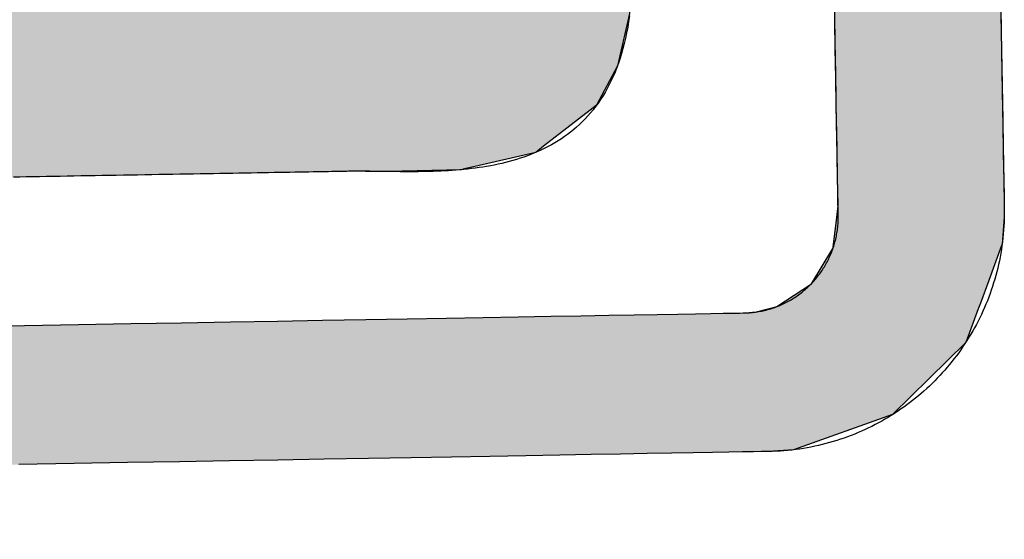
# Model space of a CAD drawing. Extents: x 1073 to 6773, y 6141 to 11466.
# Tile 27 of 53: x 3545 to 3637, y 8144 to 8193. Entities that reach past the tile are written whole.
import ezdxf

# ---------------------------------------------------------------- set-up
doc = ezdxf.new("R2010")
doc.units = 0
doc.layers.get('0').update_dxf_attribs({"linetype": 'CONTINUOUS'})
doc.layers.add('LOGO', color=7, linetype='CONTINUOUS')

# ---------------------------------------------------------------- blocks, each defined once
blk = doc.blocks.new('*U33')
at = {"layer": 'LOGO', "color": 8, "linetype": 'CONTINUOUS'}
for p, q in [((72.457, 17.358), (72.457, 19.153)), ((74.706, 19.153), (74.706, 17.358)), ((72.457, 17.262), (72.457, 17.358)), ((74.706, 17.358), (74.706, 17.262)), ((72.457, 16.671), (72.457, 17.262)), ((74.706, 17.262), (74.706, 16.671)), ((72.457, 16.62), (72.457, 16.671)), ((74.706, 16.671), (74.706, 16.62)), ((72.457, 16.247), (72.457, 16.62)), ((74.706, 16.62), (74.706, 16.247)), ((72.431, 16.046), (72.457, 16.238)), ((72.457, 16.238), (72.457, 16.247)), ((74.706, 16.238), (74.704, 16.046)), ((74.706, 16.247), (74.706, 16.238)), ((72.381, 15.678), (72.431, 16.046)), ((74.704, 16.046), (74.669, 15.678)), ((72.078, 15.19), (72.379, 15.661)), ((72.379, 15.661), (72.381, 15.678)), ((74.662, 15.661), (74.478, 15.19)), ((74.669, 15.678), (74.662, 15.661)), ((71.607, 14.889), (72.078, 15.19)), ((74.478, 15.19), (74.36, 14.889)), ((71.013, 14.811), (71.178, 14.811)), ((71.178, 14.811), (71.326, 14.821)), ((71.326, 14.821), (71.607, 14.889)), ((74.329, 14.811), (74.153, 14.36)), ((74.334, 14.821), (74.329, 14.811)), ((74.329, 14.811), (74.329, 14.811)), ((74.36, 14.889), (74.334, 14.821)), ((74.153, 14.36), (73.146, 13.4)), ((73.146, 13.4), (71.797, 12.948)), ((71.797, 12.948), (71.454, 12.931))]:
    blk.add_line(p, q, dxfattribs=at)
at = {"layer": 'LOGO', "color": 8, "linetype": 'CONTINUOUS', "extrusion": (0, 0, -1)}
for points in [[(-72.457, 19.153), (-74.706, 17.358), (-72.457, 17.358)], [(-72.457, 19.153), (-74.706, 19.153), (-74.706, 17.358)], [(-72.457, 17.358), (-74.706, 17.262), (-72.457, 17.262)], [(-72.457, 17.358), (-74.706, 17.358), (-74.706, 17.262)], [(-72.457, 17.262), (-74.706, 16.671), (-72.457, 16.671)], [(-72.457, 17.262), (-74.706, 17.262), (-74.706, 16.671)], [(-72.457, 16.671), (-74.706, 16.62), (-72.457, 16.62)], [(-72.457, 16.671), (-74.706, 16.671), (-74.706, 16.62)], [(-72.457, 16.62), (-74.706, 16.247), (-72.457, 16.247)], [(-72.457, 16.62), (-74.706, 16.62), (-74.706, 16.247)], [(-72.457, 16.238), (-74.704, 16.046), (-72.431, 16.046)], [(-72.457, 16.247), (-74.706, 16.238), (-72.457, 16.238)], [(-72.457, 16.247), (-74.706, 16.247), (-74.706, 16.238)], [(-72.457, 16.238), (-74.706, 16.238), (-74.704, 16.046)], [(-72.431, 16.046), (-74.669, 15.678), (-72.381, 15.678)], [(-72.431, 16.046), (-74.704, 16.046), (-74.669, 15.678)], [(-72.379, 15.661), (-74.478, 15.19), (-72.078, 15.19)], [(-72.381, 15.678), (-74.662, 15.661), (-72.379, 15.661)], [(-72.379, 15.661), (-74.662, 15.661), (-74.478, 15.19)], [(-72.381, 15.678), (-74.669, 15.678), (-74.662, 15.661)], [(-72.078, 15.19), (-74.36, 14.889), (-71.607, 14.889)], [(-72.078, 15.19), (-74.478, 15.19), (-74.36, 14.889)], [(-0.488, 14.811), (-74.153, 14.36), (-0.664, 14.36)], [(-0.488, 14.811), (-74.329, 14.811), (-74.153, 14.36)], [(-71.178, 14.811), (-74.329, 14.811), (-71.013, 14.811)], [(-71.326, 14.821), (-74.329, 14.811), (-71.178, 14.811)], [(-71.178, 14.811), (-74.329, 14.811), (-74.329, 14.811)], [(-71.607, 14.889), (-74.334, 14.821), (-71.326, 14.821)], [(-71.326, 14.821), (-74.334, 14.821), (-74.329, 14.811)], [(-71.607, 14.889), (-74.36, 14.889), (-74.334, 14.821)], [(-0.664, 14.36), (-73.146, 13.4), (-1.671, 13.4)], [(-0.664, 14.36), (-74.153, 14.36), (-73.146, 13.4)], [(-1.671, 13.4), (-71.797, 12.948), (-3.02, 12.948)], [(-1.671, 13.4), (-73.146, 13.4), (-71.797, 12.948)], [(-3.02, 12.948), (-71.454, 12.931), (-3.364, 12.931)], [(-3.02, 12.948), (-71.797, 12.948), (-71.454, 12.931)]]:
    blk.add_solid(points, dxfattribs=at)
blk = doc.blocks.new('*U37')
at = {"layer": 'LOGO', "color": 8, "linetype": 'CONTINUOUS'}
for p, q in [((64.133, 27.297), (64.387, 27.334)), ((64.387, 27.334), (64.463, 27.335)), ((70.189, 27.335), (70.19, 27.334)), ((70.19, 27.334), (70.311, 27.297)), ((62.695, 26.839), (63.456, 27.197)), ((63.456, 27.197), (64.133, 27.297)), ((70.311, 27.297), (70.311, 27.197)), ((70.311, 27.197), (70.311, 26.839)), ((62.06, 26.235), (62.666, 26.825)), ((62.666, 26.825), (62.695, 26.839)), ((70.311, 26.839), (70.311, 26.825)), ((70.311, 26.825), (70.311, 26.235)), ((61.95, 26.002), (62.06, 26.235)), ((70.311, 26.235), (70.311, 26.002)), ((61.684, 25.443), (61.95, 26.002)), ((70.311, 26.002), (70.306, 25.443)), ((61.65, 25.116), (61.684, 25.443)), ((70.306, 25.443), (70.303, 25.116)), ((61.622, 24.852), (61.646, 25.08)), ((61.646, 25.08), (61.649, 25.106)), ((61.649, 25.106), (61.65, 25.116)), ((67.295, 25.106), (67.267, 25.08)), ((67.267, 25.08), (67.276, 24.852)), ((67.502, 25.116), (67.295, 25.106)), ((61.593, 24.568), (61.622, 24.852)), ((67.276, 24.852), (67.427, 24.568)), ((61.584, 24.478), (61.593, 24.568)), ((67.427, 24.568), (67.474, 24.478)), ((61.69, 24.09), (61.584, 24.478)), ((67.474, 24.478), (67.68, 24.09)), ((61.887, 23.37), (61.69, 24.09)), ((67.68, 24.09), (68.054, 23.37)), ((62.185, 22.759), (61.887, 23.37)), ((68.054, 23.37), (68.372, 22.759)), ((62.485, 22.141), (62.185, 22.759)), ((68.372, 22.759), (68.674, 22.141)), ((62.968, 21.268), (62.485, 22.141)), ((68.674, 22.141), (69.102, 21.268)), ((63.151, 20.937), (62.968, 21.268)), ((69.102, 21.268), (69.24, 20.937)), ((63.6, 20.028), (63.151, 20.937)), ((69.24, 20.937), (69.621, 20.028)), ((63.662, 19.902), (63.6, 20.028)), ((69.621, 20.028), (69.653, 19.902)), ((63.746, 19.63), (63.662, 19.902)), ((69.653, 19.902), (69.724, 19.63)), ((63.789, 19.493), (63.746, 19.63)), ((69.724, 19.63), (69.716, 19.493)), ((63.808, 19.285), (63.789, 19.493)), ((69.716, 19.493), (69.705, 19.285)), ((63.706, 19.144), (63.809, 19.211)), ((63.809, 19.211), (63.808, 19.285)), ((69.701, 19.211), (69.697, 19.144)), ((69.705, 19.285), (69.701, 19.211)), ((59.591, 18.938), (59.598, 19.144)), ((69.697, 19.144), (69.686, 18.938)), ((59.591, 18.889), (59.591, 18.938)), ((69.686, 18.938), (69.683, 18.889)), ((59.591, 18.459), (59.591, 18.889)), ((69.683, 18.889), (69.575, 18.459)), ((59.591, 18.184), (59.591, 18.459)), ((69.575, 18.459), (69.506, 18.184)), ((59.591, 17.656), (59.591, 18.184)), ((69.506, 18.184), (69.214, 17.656)), ((59.591, 17.591), (59.591, 17.656)), ((59.591, 17.112), (59.591, 17.591)), ((69.127, 17.591), (68.488, 17.112)), ((69.214, 17.656), (69.127, 17.591)), ((59.591, 17.032), (59.591, 17.112)), ((68.488, 17.112), (68.382, 17.032)), ((59.591, 16.841), (59.591, 17.032)), ((68.382, 17.032), (67.493, 16.841)), ((59.747, 16.82), (59.591, 16.841)), ((65.932, 16.819), (65.745, 16.82)), ((66.073, 16.815), (65.932, 16.819)), ((66.371, 16.807), (66.073, 16.815)), ((67.372, 16.815), (66.371, 16.807)), ((67.39, 16.819), (67.372, 16.815)), ((67.391, 16.82), (67.39, 16.819)), ((67.493, 16.841), (67.391, 16.82))]:
    blk.add_line(p, q, dxfattribs=at)
at = {"layer": 'LOGO', "color": 8, "linetype": 'CONTINUOUS', "extrusion": (0, 0, -1)}
for points in [[(-64.387, 27.334), (-70.311, 27.297), (-64.133, 27.297)], [(-64.463, 27.335), (-70.19, 27.334), (-64.387, 27.334)], [(-64.387, 27.334), (-70.19, 27.334), (-70.311, 27.297)], [(-64.463, 27.335), (-70.189, 27.335), (-70.19, 27.334)], [(-63.456, 27.197), (-70.311, 26.839), (-62.695, 26.839)], [(-64.133, 27.297), (-70.311, 27.197), (-63.456, 27.197)], [(-63.456, 27.197), (-70.311, 27.197), (-70.311, 26.839)], [(-64.133, 27.297), (-70.311, 27.297), (-70.311, 27.197)], [(-62.666, 26.825), (-70.311, 26.235), (-62.06, 26.235)], [(-62.695, 26.839), (-70.311, 26.825), (-62.666, 26.825)], [(-62.666, 26.825), (-70.311, 26.825), (-70.311, 26.235)], [(-62.695, 26.839), (-70.311, 26.839), (-70.311, 26.825)], [(-62.06, 26.235), (-70.311, 26.002), (-61.95, 26.002)], [(-62.06, 26.235), (-70.311, 26.235), (-70.311, 26.002)], [(-61.95, 26.002), (-70.306, 25.443), (-61.684, 25.443)], [(-61.95, 26.002), (-70.311, 26.002), (-70.306, 25.443)], [(-61.684, 25.443), (-70.303, 25.116), (-61.65, 25.116)], [(-61.684, 25.443), (-70.306, 25.443), (-70.303, 25.116)], [(-61.646, 25.08), (-67.276, 24.852), (-61.622, 24.852)], [(-61.649, 25.106), (-67.267, 25.08), (-61.646, 25.08)], [(-61.646, 25.08), (-67.267, 25.08), (-67.276, 24.852)], [(-61.65, 25.116), (-67.295, 25.106), (-61.649, 25.106)], [(-61.649, 25.106), (-67.295, 25.106), (-67.267, 25.08)], [(-61.65, 25.116), (-67.502, 25.116), (-67.295, 25.106)], [(-61.622, 24.852), (-67.427, 24.568), (-61.593, 24.568)], [(-61.622, 24.852), (-67.276, 24.852), (-67.427, 24.568)], [(-61.593, 24.568), (-67.474, 24.478), (-61.584, 24.478)], [(-61.593, 24.568), (-67.427, 24.568), (-67.474, 24.478)], [(-61.584, 24.478), (-67.68, 24.09), (-61.69, 24.09)], [(-61.584, 24.478), (-67.474, 24.478), (-67.68, 24.09)], [(-61.69, 24.09), (-68.054, 23.37), (-61.887, 23.37)], [(-61.69, 24.09), (-67.68, 24.09), (-68.054, 23.37)], [(-61.887, 23.37), (-68.372, 22.759), (-62.185, 22.759)], [(-61.887, 23.37), (-68.054, 23.37), (-68.372, 22.759)], [(-62.185, 22.759), (-68.674, 22.141), (-62.485, 22.141)], [(-62.185, 22.759), (-68.372, 22.759), (-68.674, 22.141)], [(-62.485, 22.141), (-69.102, 21.268), (-62.968, 21.268)], [(-62.485, 22.141), (-68.674, 22.141), (-69.102, 21.268)], [(-62.968, 21.268), (-69.24, 20.937), (-63.151, 20.937)], [(-62.968, 21.268), (-69.102, 21.268), (-69.24, 20.937)], [(-63.151, 20.937), (-69.621, 20.028), (-63.6, 20.028)], [(-63.151, 20.937), (-69.24, 20.937), (-69.621, 20.028)], [(-63.6, 20.028), (-69.653, 19.902), (-63.662, 19.902)], [(-63.6, 20.028), (-69.621, 20.028), (-69.653, 19.902)], [(-63.662, 19.902), (-69.724, 19.63), (-63.746, 19.63)], [(-63.662, 19.902), (-69.653, 19.902), (-69.724, 19.63)], [(-63.746, 19.63), (-69.716, 19.493), (-63.789, 19.493)], [(-63.746, 19.63), (-69.724, 19.63), (-69.716, 19.493)], [(-63.789, 19.493), (-69.705, 19.285), (-63.808, 19.285)], [(-63.789, 19.493), (-69.716, 19.493), (-69.705, 19.285)], [(-63.809, 19.211), (-69.697, 19.144), (-63.706, 19.144)], [(-63.808, 19.285), (-69.701, 19.211), (-63.809, 19.211)], [(-63.808, 19.285), (-69.705, 19.285), (-69.701, 19.211)], [(-63.809, 19.211), (-69.701, 19.211), (-69.697, 19.144)], [(-59.598, 19.144), (-69.686, 18.938), (-59.591, 18.938)], [(-59.598, 19.144), (-69.697, 19.144), (-69.686, 18.938)], [(-59.591, 18.938), (-69.683, 18.889), (-59.591, 18.889)], [(-59.591, 18.938), (-69.686, 18.938), (-69.683, 18.889)], [(-59.591, 18.889), (-69.575, 18.459), (-59.591, 18.459)], [(-59.591, 18.889), (-69.683, 18.889), (-69.575, 18.459)], [(-59.591, 18.459), (-69.506, 18.184), (-59.591, 18.184)], [(-59.591, 18.459), (-69.575, 18.459), (-69.506, 18.184)], [(-59.591, 18.184), (-69.214, 17.656), (-59.591, 17.656)], [(-59.591, 18.184), (-69.506, 18.184), (-69.214, 17.656)], [(-59.591, 17.656), (-69.127, 17.591), (-59.591, 17.591)], [(-59.591, 17.656), (-69.214, 17.656), (-69.127, 17.591)], [(-59.591, 17.591), (-68.488, 17.112), (-59.591, 17.112)], [(-59.591, 17.591), (-69.127, 17.591), (-68.488, 17.112)], [(-59.591, 17.112), (-68.382, 17.032), (-59.591, 17.032)], [(-59.591, 17.112), (-68.488, 17.112), (-68.382, 17.032)], [(-59.591, 17.032), (-67.493, 16.841), (-59.591, 16.841)], [(-59.591, 17.032), (-68.382, 17.032), (-67.493, 16.841)], [(-59.591, 16.841), (-67.391, 16.82), (-59.747, 16.82)], [(-59.591, 16.841), (-67.493, 16.841), (-67.391, 16.82)], [(-65.745, 16.82), (-67.39, 16.819), (-65.932, 16.819)], [(-65.745, 16.82), (-67.391, 16.82), (-67.39, 16.819)], [(-65.932, 16.819), (-67.372, 16.815), (-66.073, 16.815)], [(-65.932, 16.819), (-67.39, 16.819), (-67.372, 16.815)], [(-66.073, 16.815), (-67.372, 16.815), (-66.371, 16.807)]]:
    blk.add_solid(points, dxfattribs=at)
blk = doc.blocks.new('KLAUS')
at = {"layer": 'LOGO'}
for points in [[(74.706, 18.799, 0), (74.706, 18.649, 0), (74.706, 18.502, 0), (74.706, 18.358, 0), (74.706, 18.218, 0), (74.706, 18.081, 0), (74.706, 17.947, 0), (74.706, 17.817, 0), (74.706, 17.691, 0), (74.706, 17.569, 0), (74.706, 17.451, 0), (74.706, 17.337, 0), (74.706, 17.228, 0), (74.706, 17.123, 0), (74.706, 17.023, 0), (74.706, 16.927, 0), (74.706, 16.837, 0), (74.706, 16.752, 0), (74.706, 16.672, 0), (74.706, 16.597, 0), (74.706, 16.528, 0), (74.706, 16.464, 0), (74.706, 16.407, 0), (74.706, 16.355, 0), (74.706, 16.309, 0), (74.706, 16.27, 0), (74.706, 16.237, 0), (74.706, 16.21, 0), (74.706, 16.191, 0), (74.706, 16.178, 0), (74.706, 16.172, 0), (74.706, 16.136, 0), (74.705, 16.082, 0), (74.703, 16.028, 0), (74.701, 15.975, 0), (74.697, 15.922, 0), (74.692, 15.869, 0), (74.687, 15.816, 0), (74.681, 15.764, 0), (74.674, 15.712, 0), (74.666, 15.66, 0), (74.658, 15.609, 0), (74.648, 15.557, 0), (74.638, 15.507, 0), (74.627, 15.456, 0), (74.615, 15.405, 0), (74.603, 15.355, 0), (74.589, 15.306, 0), (74.575, 15.256, 0), (74.56, 15.207, 0), (74.545, 15.158, 0), (74.528, 15.11, 0), (74.511, 15.062, 0), (74.493, 15.014, 0), (74.475, 14.966, 0), (74.456, 14.919, 0), (74.436, 14.873, 0), (74.415, 14.826, 0), (74.393, 14.78, 0), (74.371, 14.735, 0), (74.349, 14.69, 0), (74.325, 14.645, 0), (74.301, 14.601, 0), (74.276, 14.557, 0), (74.251, 14.514, 0), (74.225, 14.471, 0), (74.198, 14.428, 0), (74.17, 14.386, 0), (74.142, 14.344, 0), (74.114, 14.303, 0), (74.084, 14.262, 0), (74.055, 14.222, 0), (74.024, 14.182, 0), (73.993, 14.143, 0), (73.961, 14.104, 0), (73.929, 14.066, 0), (73.896, 14.028, 0), (73.863, 13.991, 0), (73.829, 13.954, 0), (73.794, 13.918, 0), (73.759, 13.882, 0), (73.724, 13.847, 0), (73.687, 13.812, 0), (73.651, 13.778, 0), (73.614, 13.745, 0), (73.576, 13.712, 0), (73.537, 13.68, 0), (73.499, 13.648, 0), (73.46, 13.617, 0), (73.42, 13.586, 0), (73.38, 13.556, 0), (73.339, 13.527, 0), (73.298, 13.498, 0), (73.256, 13.47, 0), (73.214, 13.443, 0), (73.172, 13.416, 0), (73.129, 13.39, 0), (73.085, 13.364, 0), (73.041, 13.339, 0), (72.997, 13.315, 0), (72.953, 13.291, 0), (72.907, 13.269, 0), (72.862, 13.246, 0), (72.816, 13.225, 0), (72.77, 13.204, 0), (72.723, 13.184, 0), (72.676, 13.165, 0), (72.629, 13.146, 0), (72.581, 13.128, 0), (72.533, 13.111, 0), (72.485, 13.095, 0), (72.436, 13.079, 0), (72.387, 13.064, 0), (72.337, 13.05, 0), (72.288, 13.036, 0), (72.238, 13.024, 0), (72.187, 13.012, 0), (72.137, 13.001, 0), (72.086, 12.99, 0), (72.034, 12.981, 0), (71.983, 12.972, 0), (71.931, 12.964, 0), (71.879, 12.957, 0), (71.827, 12.951, 0), (71.774, 12.945, 0), (71.721, 12.941, 0), (71.668, 12.937, 0), (71.615, 12.934, 0), (71.562, 12.932, 0), (71.508, 12.931, 0), (71.465, 12.931, 0), (71.435, 12.931, 0), (71.365, 12.931, 0), (71.256, 12.931, 0), (71.108, 12.931, 0), (70.922, 12.931, 0), (70.699, 12.931, 0), (70.44, 12.931, 0), (70.146, 12.931, 0), (69.817, 12.931, 0), (69.455, 12.931, 0), (69.059, 12.931, 0), (68.632, 12.931, 0), (68.174, 12.931, 0), (67.685, 12.931, 0), (67.166, 12.931, 0), (66.62, 12.931, 0), (66.045, 12.931, 0), (65.443, 12.931, 0), (64.815, 12.931, 0), (64.162, 12.931, 0), (63.484, 12.931, 0), (62.782, 12.931, 0), (62.058, 12.931, 0), (61.311, 12.931, 0)], [(60.668, 14.811, 0), (61.42, 14.811, 0), (62.151, 14.811, 0), (62.86, 14.811, 0), (63.545, 14.811, 0), (64.207, 14.811, 0), (64.844, 14.811, 0), (65.456, 14.811, 0), (66.041, 14.811, 0), (66.599, 14.811, 0), (67.129, 14.811, 0), (67.63, 14.811, 0), (68.102, 14.811, 0), (68.543, 14.811, 0), (68.953, 14.811, 0), (69.33, 14.811, 0), (69.675, 14.811, 0), (69.986, 14.811, 0), (70.263, 14.811, 0), (70.504, 14.811, 0), (70.709, 14.811, 0), (70.876, 14.811, 0), (71.006, 14.811, 0), (71.097, 14.811, 0), (71.149, 14.811, 0), (71.166, 14.811, 0), (71.188, 14.811, 0), (71.209, 14.812, 0), (71.231, 14.812, 0), (71.252, 14.814, 0), (71.273, 14.816, 0), (71.294, 14.817, 0), (71.315, 14.82, 0), (71.336, 14.822, 0), (71.357, 14.825, 0), (71.377, 14.829, 0), (71.398, 14.832, 0), (71.418, 14.836, 0), (71.439, 14.84, 0), (71.459, 14.845, 0), (71.479, 14.85, 0), (71.499, 14.855, 0), (71.519, 14.861, 0), (71.538, 14.866, 0), (71.558, 14.873, 0), (71.578, 14.879, 0), (71.597, 14.886, 0), (71.616, 14.893, 0), (71.635, 14.9, 0), (71.654, 14.908, 0), (71.673, 14.915, 0), (71.691, 14.924, 0), (71.71, 14.932, 0), (71.728, 14.941, 0), (71.746, 14.95, 0), (71.764, 14.959, 0), (71.782, 14.969, 0), (71.799, 14.978, 0), (71.817, 14.988, 0), (71.834, 14.999, 0), (71.851, 15.009, 0), (71.868, 15.02, 0), (71.885, 15.031, 0), (71.901, 15.043, 0), (71.918, 15.054, 0), (71.934, 15.066, 0), (71.95, 15.078, 0), (71.966, 15.091, 0), (71.981, 15.103, 0), (71.997, 15.116, 0), (72.012, 15.129, 0), (72.027, 15.142, 0), (72.042, 15.156, 0), (72.056, 15.169, 0), (72.071, 15.183, 0), (72.085, 15.197, 0), (72.099, 15.212, 0), (72.113, 15.226, 0), (72.126, 15.241, 0), (72.139, 15.256, 0), (72.152, 15.271, 0), (72.165, 15.287, 0), (72.178, 15.302, 0), (72.19, 15.318, 0), (72.202, 15.334, 0), (72.214, 15.35, 0), (72.226, 15.367, 0), (72.237, 15.383, 0), (72.248, 15.4, 0), (72.259, 15.417, 0), (72.269, 15.434, 0), (72.28, 15.451, 0), (72.29, 15.469, 0), (72.3, 15.486, 0), (72.309, 15.504, 0), (72.318, 15.522, 0), (72.327, 15.54, 0), (72.336, 15.559, 0), (72.345, 15.577, 0), (72.353, 15.595, 0), (72.361, 15.614, 0), (72.368, 15.633, 0), (72.376, 15.652, 0), (72.382, 15.671, 0), (72.389, 15.691, 0), (72.396, 15.71, 0), (72.402, 15.73, 0), (72.407, 15.749, 0), (72.413, 15.769, 0), (72.418, 15.789, 0), (72.423, 15.809, 0), (72.428, 15.829, 0), (72.432, 15.85, 0), (72.436, 15.87, 0), (72.439, 15.891, 0), (72.443, 15.912, 0), (72.446, 15.932, 0), (72.448, 15.953, 0), (72.451, 15.974, 0), (72.453, 15.995, 0), (72.454, 16.016, 0), (72.456, 16.038, 0), (72.457, 16.059, 0), (72.457, 16.08, 0), (72.457, 16.102, 0), (72.457, 16.109, 0), (72.457, 16.118, 0), (72.457, 16.134, 0), (72.457, 16.156, 0), (72.457, 16.185, 0), (72.457, 16.221, 0), (72.457, 16.262, 0), (72.457, 16.31, 0), (72.457, 16.364, 0), (72.457, 16.424, 0), (72.457, 16.489, 0), (72.457, 16.56, 0), (72.457, 16.636, 0), (72.457, 16.718, 0), (72.457, 16.805, 0), (72.457, 16.896, 0), (72.457, 16.993, 0), (72.457, 17.094, 0), (72.457, 17.2, 0), (72.457, 17.31, 0), (72.457, 17.425, 0), (72.457, 17.543, 0), (72.457, 17.666, 0), (72.457, 17.792, 0), (72.457, 17.922, 0), (72.457, 18.056, 0), (72.457, 18.193, 0), (72.457, 18.334, 0), (72.457, 18.477, 0), (72.457, 18.624, 0), (72.457, 18.773, 0)], [(69.679, 18.858, 0), (69.666, 18.779, 0), (69.653, 18.703, 0), (69.637, 18.628, 0), (69.621, 18.556, 0), (69.603, 18.485, 0), (69.584, 18.416, 0), (69.564, 18.349, 0), (69.543, 18.285, 0), (69.52, 18.221, 0), (69.496, 18.16, 0), (69.472, 18.1, 0), (69.445, 18.042, 0), (69.418, 17.986, 0), (69.39, 17.931, 0), (69.361, 17.879, 0), (69.331, 17.827, 0), (69.3, 17.778, 0), (69.268, 17.73, 0), (69.234, 17.683, 0), (69.201, 17.638, 0), (69.166, 17.595, 0), (69.13, 17.553, 0), (69.093, 17.512, 0), (69.056, 17.474, 0), (69.017, 17.436, 0), (68.978, 17.4, 0), (68.938, 17.365, 0), (68.898, 17.331, 0), (68.856, 17.299, 0), (68.814, 17.268, 0), (68.772, 17.238, 0), (68.729, 17.21, 0), (68.685, 17.183, 0), (68.64, 17.157, 0), (68.595, 17.132, 0), (68.549, 17.108, 0), (68.503, 17.085, 0), (68.457, 17.064, 0), (68.409, 17.043, 0), (68.362, 17.024, 0), (68.314, 17.005, 0), (68.265, 16.988, 0), (68.216, 16.971, 0), (68.167, 16.956, 0), (68.118, 16.941, 0), (68.068, 16.927, 0), (68.018, 16.915, 0), (67.967, 16.902, 0), (67.917, 16.891, 0), (67.866, 16.881, 0), (67.815, 16.871, 0), (67.763, 16.862, 0), (67.712, 16.854, 0), (67.66, 16.846, 0), (67.609, 16.839, 0), (67.557, 16.833, 0), (67.505, 16.827, 0), (67.453, 16.822, 0), (67.401, 16.818, 0), (67.35, 16.814, 0), (67.298, 16.81, 0), (67.246, 16.807, 0), (67.194, 16.805, 0), (67.143, 16.803, 0), (67.091, 16.801, 0), (67.04, 16.8, 0), (66.989, 16.799, 0), (66.938, 16.798, 0), (66.887, 16.798, 0), (66.837, 16.798, 0), (66.786, 16.798, 0), (66.737, 16.799, 0), (66.687, 16.799, 0), (66.638, 16.8, 0), (66.589, 16.801, 0), (66.54, 16.803, 0), (66.492, 16.804, 0), (66.444, 16.805, 0), (66.397, 16.807, 0), (66.35, 16.808, 0), (66.304, 16.81, 0), (66.258, 16.811, 0), (66.213, 16.813, 0), (66.168, 16.814, 0), (66.124, 16.815, 0), (66.081, 16.816, 0), (66.038, 16.817, 0), (65.996, 16.818, 0), (65.954, 16.819, 0), (65.914, 16.82, 0), (65.9, 16.82, 0), (65.896, 16.82, 0), (65.888, 16.82, 0), (65.875, 16.82, 0), (65.86, 16.82, 0), (65.841, 16.82, 0), (65.818, 16.82, 0), (65.792, 16.82, 0), (65.762, 16.82, 0), (65.73, 16.82, 0), (65.694, 16.82, 0), (65.655, 16.82, 0), (65.614, 16.82, 0), (65.569, 16.82, 0), (65.521, 16.82, 0), (65.471, 16.82, 0), (65.418, 16.82, 0), (65.363, 16.82, 0), (65.305, 16.82, 0), (65.244, 16.82, 0), (65.181, 16.82, 0), (65.116, 16.82, 0), (65.049, 16.82, 0), (64.98, 16.82, 0), (64.909, 16.82, 0), (64.835, 16.82, 0), (64.76, 16.82, 0), (64.683, 16.82, 0), (64.604, 16.82, 0), (64.524, 16.82, 0), (64.442, 16.82, 0), (64.359, 16.82, 0), (64.274, 16.82, 0), (64.188, 16.82, 0), (64.101, 16.82, 0), (64.013, 16.82, 0), (63.923, 16.82, 0), (63.833, 16.82, 0), (63.741, 16.82, 0), (63.649, 16.82, 0), (63.556, 16.82, 0), (63.462, 16.82, 0), (63.368, 16.82, 0), (63.273, 16.82, 0), (63.178, 16.82, 0), (63.083, 16.82, 0), (62.987, 16.82, 0), (62.891, 16.82, 0), (62.794, 16.82, 0), (62.698, 16.82, 0), (62.602, 16.82, 0), (62.506, 16.82, 0), (62.41, 16.82, 0), (62.315, 16.82, 0), (62.219, 16.82, 0), (62.125, 16.82, 0), (62.031, 16.82, 0), (61.937, 16.82, 0), (61.844, 16.82, 0), (61.752, 16.82, 0), (61.66, 16.82, 0), (61.57, 16.82, 0), (61.48, 16.82, 0), (61.392, 16.82, 0), (61.305, 16.82, 0)]]:
    blk.add_polyline3d(points, dxfattribs=at)
at = {"layer": 'LOGO', "color": 8, "linetype": 'CONTINUOUS'}
for name in ['*U33', '*U37']:
    blk.add_blockref(name, (0, 0), dxfattribs=at)

msp = doc.modelspace()

# ---------------------------------------------------------------- block references
at = {"xscale": 6.929133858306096, "yscale": 6.929133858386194, "zscale": 6.929133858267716, "rotation": 0.9999999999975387}
msp.add_blockref('KLAUS', (3121.803, 8054.093), dxfattribs=at)

doc.saveas('drawing.dxf')
